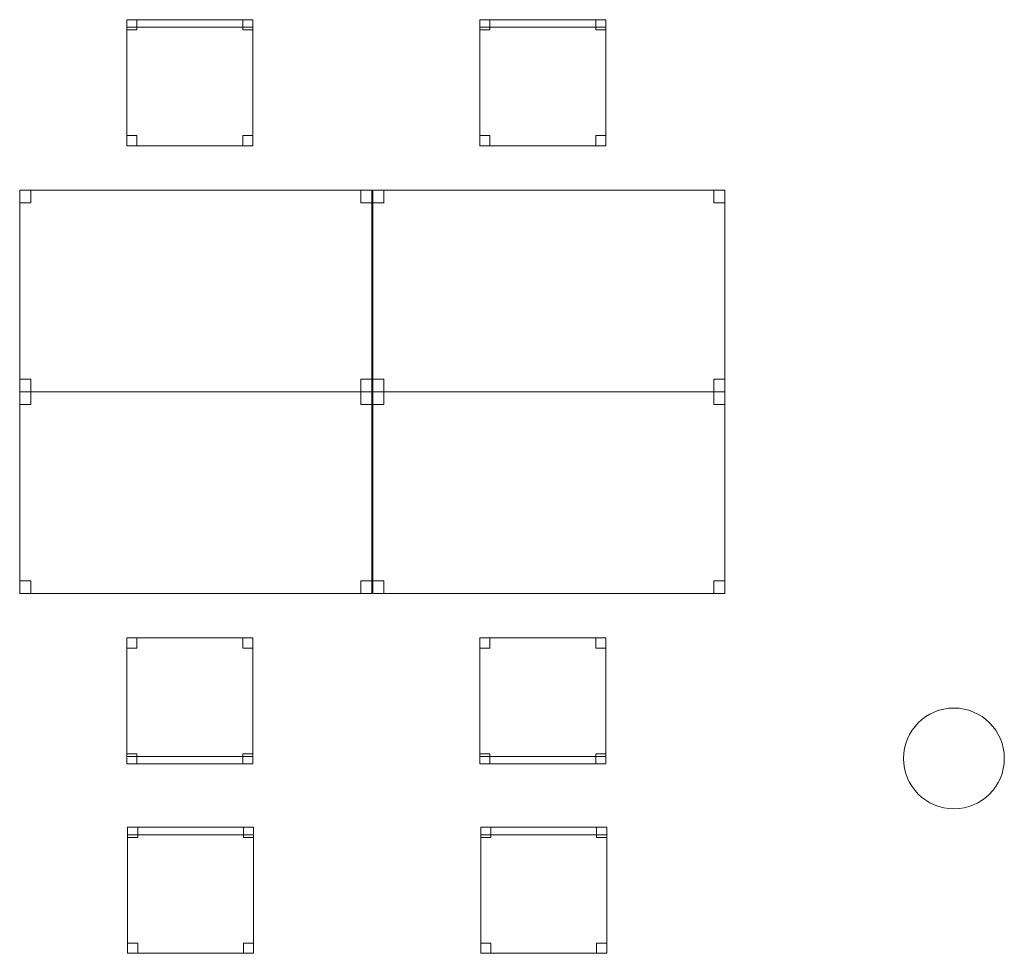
# Model space of a CAD drawing. Header units: metres. Extents: x 397.7 to 427.5, y 12.7 to 28.4.
# Tile 116 of 122: x 417.3 to 421.2, y 17 to 20.7. Entities that reach past the tile are written whole.
import ezdxf

# ---------------------------------------------------------------- set-up
doc = ezdxf.new("R2010")
doc.units = ezdxf.units.M
for name, color, linetype, lineweight in [('02_MOBILIARIO', 7, 'Continuous', 18), ('A-COLS-____-MCUT', 7, 'Continuous', 18), ('A-COLS-____-OTLN', 7, 'Continuous', 18), ('A-DETL-____-MBND', 7, 'Continuous', 18)]:
    doc.layers.add(name, color=color, linetype=linetype, lineweight=lineweight)

# ---------------------------------------------------------------- blocks, each defined once
blk = doc.blocks.new('Family - Taula 140X80_P5-151239-08_CLI_AIGUA_P5')
at = {"layer": 'A-DETL-____-MBND', "color": 253, "true_color": 0xaaaaaa}
for p, q in [((0, 0.8001), (0.0437, 0.8001)), ((0, 0.7501), (0, 0.8001)), ((0.0437, 0.8001), (0, 0.8001)), ((0, 0.8001), (0, 0.7501)), ((0, 0.8001), (1.3973, 0.8001)), ((0, 0), (0, 0.8001)), ((1.3973, 0.8001), (0, 0.8001)), ((0, 0.8001), (0, 0)), ((0.0437, 0.8001), (0.0437, 0.7501)), ((0.0437, 0.7501), (0.0437, 0.8001)), ((1.3536, 0.8001), (1.3973, 0.8001)), ((1.3536, 0.7501), (1.3536, 0.8001)), ((1.3973, 0.8001), (1.3536, 0.8001)), ((1.3536, 0.8001), (1.3536, 0.7501)), ((1.3973, 0.8001), (1.3973, 0.7501)), ((1.3973, 0.7501), (1.3973, 0.8001)), ((1.3973, 0.8001), (1.3973, 0)), ((1.3973, 0), (1.3973, 0.8001)), ((0.0437, 0.7501), (0, 0.7501)), ((0, 0.7501), (0.0437, 0.7501)), ((1.3973, 0.7501), (1.3536, 0.7501)), ((1.3536, 0.7501), (1.3973, 0.7501)), ((0, 0.05), (0.0437, 0.05)), ((0, 0), (0, 0.05)), ((0.0437, 0.05), (0, 0.05)), ((0, 0.05), (0, 0)), ((0.0437, 0.05), (0.0437, 0)), ((0.0437, 0), (0.0437, 0.05)), ((1.3536, 0.05), (1.3973, 0.05)), ((1.3536, 0), (1.3536, 0.05)), ((1.3973, 0.05), (1.3536, 0.05)), ((1.3536, 0.05), (1.3536, 0)), ((1.3973, 0.05), (1.3973, 0)), ((1.3973, 0), (1.3973, 0.05)), ((0, 0), (1.3973, 0)), ((0.0437, 0), (0, 0)), ((0, 0), (0.0437, 0)), ((1.3973, 0), (1.3536, 0)), ((1.3536, 0), (1.3973, 0)), ((1.3973, 0), (0, 0))]:
    blk.add_line(p, q, dxfattribs=at)
blk = doc.blocks.new('Family - Cadira d_Oficina_P5-151253-08_CLI_AIGUA_P5')
at = {"layer": 'A-DETL-____-MBND', "color": 253, "true_color": 0xaaaaaa}
for p, q in [((0, 0.47), (0, 0.5)), ((0, 0.5), (0.5, 0.5)), ((0, 0.5), (0, 0.47)), ((0.5, 0.5), (0, 0.5)), ((0, 0), (0, 0.5)), ((0, 0.5), (0.5, 0.5)), ((0.5, 0.5), (0, 0.5)), ((0, 0.5), (0, 0)), ((0, 0.46), (0, 0.5)), ((0, 0.5), (0.04, 0.5)), ((0, 0.5), (0, 0.46)), ((0.04, 0.5), (0, 0.5)), ((0.5, 0.47), (0, 0.47)), ((0, 0.47), (0.5, 0.47)), ((0.04, 0.5), (0.04, 0.46)), ((0.04, 0.46), (0.04, 0.5)), ((0.46, 0.46), (0.46, 0.5)), ((0.46, 0.5), (0.5, 0.5)), ((0.46, 0.5), (0.46, 0.46)), ((0.5, 0.5), (0.46, 0.5)), ((0.5, 0.5), (0.5, 0.47)), ((0.5, 0.47), (0.5, 0.5)), ((0.5, 0.5), (0.5, 0)), ((0.5, 0), (0.5, 0.5)), ((0.5, 0.5), (0.5, 0.46)), ((0.5, 0.46), (0.5, 0.5)), ((0.04, 0.46), (0, 0.46)), ((0, 0.46), (0.04, 0.46)), ((0.5, 0.46), (0.46, 0.46)), ((0.46, 0.46), (0.5, 0.46)), ((0, 0), (0, 0.04)), ((0, 0.04), (0.04, 0.04)), ((0, 0.04), (0, 0)), ((0.04, 0.04), (0, 0.04)), ((0.04, 0.04), (0.04, 0)), ((0.04, 0), (0.04, 0.04)), ((0.46, 0), (0.46, 0.04)), ((0.46, 0.04), (0.5, 0.04)), ((0.46, 0.04), (0.46, 0)), ((0.5, 0.04), (0.46, 0.04)), ((0.5, 0.04), (0.5, 0)), ((0.5, 0), (0.5, 0.04)), ((0.5, 0), (0, 0)), ((0.04, 0), (0, 0)), ((0, 0), (0.04, 0)), ((0.5, 0), (0.46, 0)), ((0.46, 0), (0.5, 0)), ((0, 0), (0.5, 0))]:
    blk.add_line(p, q, dxfattribs=at)
blk = doc.blocks.new('Family - Cadira d_Oficina_P5-151331-08_CLI_AIGUA_P5')
at = {"layer": 'A-DETL-____-MBND', "color": 253, "true_color": 0xaaaaaa}
for p, q in [((0, 0.46), (0, 0.5)), ((0, 0.5), (0.04, 0.5)), ((0, 0.5), (0, 0.46)), ((0.04, 0.5), (0, 0.5)), ((0, 0.47), (0, 0.5)), ((0, 0.5), (0.5, 0.5)), ((0, 0.5), (0, 0.47)), ((0.5, 0.5), (0, 0.5)), ((0, 0), (0, 0.5)), ((0, 0.5), (0.5, 0.5)), ((0.5, 0.5), (0, 0.5)), ((0, 0.5), (0, 0)), ((0.5, 0.47), (0, 0.47)), ((0, 0.47), (0.5, 0.47)), ((0.04, 0.5), (0.04, 0.46)), ((0.04, 0.46), (0.04, 0.5)), ((0.46, 0.46), (0.46, 0.5)), ((0.46, 0.5), (0.5, 0.5)), ((0.46, 0.5), (0.46, 0.46)), ((0.5, 0.5), (0.46, 0.5)), ((0.5, 0.5), (0.5, 0.47)), ((0.5, 0.47), (0.5, 0.5)), ((0.5, 0.5), (0.5, 0)), ((0.5, 0), (0.5, 0.5)), ((0.5, 0.5), (0.5, 0.46)), ((0.5, 0.46), (0.5, 0.5)), ((0.04, 0.46), (0, 0.46)), ((0, 0.46), (0.04, 0.46)), ((0.5, 0.46), (0.46, 0.46)), ((0.46, 0.46), (0.5, 0.46)), ((0, 0), (0, 0.04)), ((0, 0.04), (0.04, 0.04)), ((0, 0.04), (0, 0)), ((0.04, 0.04), (0, 0.04)), ((0.04, 0.04), (0.04, 0)), ((0.04, 0), (0.04, 0.04)), ((0.46, 0), (0.46, 0.04)), ((0.46, 0.04), (0.5, 0.04)), ((0.46, 0.04), (0.46, 0)), ((0.5, 0.04), (0.46, 0.04)), ((0.5, 0.04), (0.5, 0)), ((0.5, 0), (0.5, 0.04)), ((0.04, 0), (0, 0)), ((0, 0), (0.04, 0)), ((0.5, 0), (0, 0)), ((0.5, 0), (0.46, 0)), ((0.46, 0), (0.5, 0)), ((0, 0), (0.5, 0))]:
    blk.add_line(p, q, dxfattribs=at)
blk = doc.blocks.new('Family - Taula 140X80_P5-151336-08_CLI_AIGUA_P5')
at = {"layer": 'A-DETL-____-MBND', "color": 253, "true_color": 0xaaaaaa}
for p, q in [((0, 0), (0, 0.8001)), ((0, 0.8001), (1.3973, 0.8001)), ((1.3973, 0.8001), (0, 0.8001)), ((0, 0.8001), (0, 0)), ((0, 0.7501), (0, 0.8001)), ((0, 0.8001), (0.0437, 0.8001)), ((0.0437, 0.8001), (0, 0.8001)), ((0, 0.8001), (0, 0.7501)), ((0.0437, 0.8001), (0.0437, 0.7501)), ((0.0437, 0.7501), (0.0437, 0.8001)), ((1.3536, 0.7501), (1.3536, 0.8001)), ((1.3536, 0.8001), (1.3973, 0.8001)), ((1.3973, 0.8001), (1.3536, 0.8001)), ((1.3536, 0.8001), (1.3536, 0.7501)), ((1.3973, 0.8001), (1.3973, 0)), ((1.3973, 0), (1.3973, 0.8001)), ((1.3973, 0.8001), (1.3973, 0.7501)), ((1.3973, 0.7501), (1.3973, 0.8001)), ((0.0437, 0.7501), (0, 0.7501)), ((0, 0.7501), (0.0437, 0.7501)), ((1.3973, 0.7501), (1.3536, 0.7501)), ((1.3536, 0.7501), (1.3973, 0.7501)), ((0, 0), (0, 0.05)), ((0, 0.05), (0.0437, 0.05)), ((0.0437, 0.05), (0, 0.05)), ((0, 0.05), (0, 0)), ((0.0437, 0.05), (0.0437, 0)), ((0.0437, 0), (0.0437, 0.05)), ((1.3536, 0), (1.3536, 0.05)), ((1.3536, 0.05), (1.3973, 0.05)), ((1.3973, 0.05), (1.3536, 0.05)), ((1.3536, 0.05), (1.3536, 0)), ((1.3973, 0.05), (1.3973, 0)), ((1.3973, 0), (1.3973, 0.05)), ((1.3973, 0), (0, 0)), ((0, 0), (1.3973, 0)), ((0.0437, 0), (0, 0)), ((0, 0), (0.0437, 0)), ((1.3973, 0), (1.3536, 0)), ((1.3536, 0), (1.3973, 0))]:
    blk.add_line(p, q, dxfattribs=at)
blk = doc.blocks.new('Family - Cadira d_Oficina_P5-151422-08_CLI_AIGUA_P5')
at = {"layer": 'A-DETL-____-MBND', "color": 253, "true_color": 0xaaaaaa}
for p, q in [((0, 0), (0, 0.5)), ((0, 0.5), (0.5, 0.5)), ((0.5, 0.5), (0, 0.5)), ((0, 0.5), (0, 0)), ((0, 0.46), (0, 0.5)), ((0, 0.5), (0.04, 0.5)), ((0, 0.5), (0, 0.46)), ((0.04, 0.5), (0, 0.5)), ((0, 0.47), (0, 0.5)), ((0, 0.5), (0.5, 0.5)), ((0, 0.5), (0, 0.47)), ((0.5, 0.5), (0, 0.5)), ((0.5, 0.47), (0, 0.47)), ((0, 0.47), (0.5, 0.47)), ((0.04, 0.5), (0.04, 0.46)), ((0.04, 0.46), (0.04, 0.5)), ((0.46, 0.46), (0.46, 0.5)), ((0.46, 0.5), (0.5, 0.5)), ((0.46, 0.5), (0.46, 0.46)), ((0.5, 0.5), (0.46, 0.5)), ((0.5, 0.5), (0.5, 0)), ((0.5, 0), (0.5, 0.5)), ((0.5, 0.5), (0.5, 0.46)), ((0.5, 0.46), (0.5, 0.5)), ((0.5, 0.5), (0.5, 0.47)), ((0.5, 0.47), (0.5, 0.5)), ((0.04, 0.46), (0, 0.46)), ((0, 0.46), (0.04, 0.46)), ((0.5, 0.46), (0.46, 0.46)), ((0.46, 0.46), (0.5, 0.46)), ((0, 0), (0, 0.04)), ((0, 0.04), (0.04, 0.04)), ((0, 0.04), (0, 0)), ((0.04, 0.04), (0, 0.04)), ((0.04, 0.04), (0.04, 0)), ((0.04, 0), (0.04, 0.04)), ((0.46, 0), (0.46, 0.04)), ((0.46, 0.04), (0.5, 0.04)), ((0.46, 0.04), (0.46, 0)), ((0.5, 0.04), (0.46, 0.04)), ((0.5, 0.04), (0.5, 0)), ((0.5, 0), (0.5, 0.04)), ((0.5, 0), (0, 0)), ((0.04, 0), (0, 0)), ((0, 0), (0.04, 0)), ((0.5, 0), (0.46, 0)), ((0.46, 0), (0.5, 0)), ((0, 0), (0.5, 0))]:
    blk.add_line(p, q, dxfattribs=at)
blk = doc.blocks.new('Family - Cadira d_Oficina_P5-151493-08_CLI_AIGUA_P5')
at = {"layer": 'A-DETL-____-MBND', "color": 253, "true_color": 0xaaaaaa}
for p, q in [((0, 0.5), (0.04, 0.5)), ((0, 0.46), (0, 0.5)), ((0.04, 0.5), (0, 0.5)), ((0, 0.5), (0, 0.46)), ((0, 0), (0, 0.5)), ((0, 0.5), (0.5, 0.5)), ((0, 0.5), (0, 0)), ((0.5, 0.5), (0, 0.5)), ((0.04, 0.5), (0.04, 0.46)), ((0.04, 0.46), (0.04, 0.5)), ((0.46, 0.5), (0.5, 0.5)), ((0.46, 0.46), (0.46, 0.5)), ((0.5, 0.5), (0.46, 0.5)), ((0.46, 0.5), (0.46, 0.46)), ((0.5, 0.5), (0.5, 0)), ((0.5, 0), (0.5, 0.5)), ((0.5, 0.5), (0.5, 0.46)), ((0.5, 0.46), (0.5, 0.5)), ((0.04, 0.46), (0, 0.46)), ((0, 0.46), (0.04, 0.46)), ((0.5, 0.46), (0.46, 0.46)), ((0.46, 0.46), (0.5, 0.46)), ((0, 0.04), (0.04, 0.04)), ((0, 0), (0, 0.04)), ((0.04, 0.04), (0, 0.04)), ((0, 0.04), (0, 0)), ((0.04, 0.04), (0.04, 0)), ((0.04, 0), (0.04, 0.04)), ((0.46, 0.04), (0.5, 0.04)), ((0.46, 0), (0.46, 0.04)), ((0.5, 0.04), (0.46, 0.04)), ((0.46, 0.04), (0.46, 0)), ((0.5, 0.04), (0.5, 0)), ((0.5, 0), (0.5, 0.04)), ((0, 0.03), (0.5, 0.03)), ((0, 0), (0, 0.03)), ((0.5, 0.03), (0, 0.03)), ((0, 0.03), (0, 0)), ((0.04, 0), (0, 0)), ((0, 0), (0.04, 0)), ((0.5, 0), (0, 0)), ((0, 0), (0.5, 0)), ((0.5, 0), (0, 0)), ((0.5, 0.03), (0.5, 0)), ((0.5, 0), (0.5, 0.03)), ((0, 0), (0.5, 0)), ((0.5, 0), (0.46, 0)), ((0.46, 0), (0.5, 0))]:
    blk.add_line(p, q, dxfattribs=at)
blk = doc.blocks.new('Family - Pilar P5-151517-08_CLI_AIGUA_P5')
at = {"layer": 'A-COLS-____-MCUT', "color": 253, "true_color": 0xaaaaaa}
for start, end in [(360, 180), (180, 360)]:
    blk.add_arc((0.2, 0.2), 0.2, start, end, dxfattribs=at)
at = {"layer": 'A-COLS-____-OTLN', "color": 253, "true_color": 0xaaaaaa}
for start, end in [(360, 180), (180, 360)]:
    blk.add_arc((0.2, 0.2), 0.2, start, end, dxfattribs=at)
blk = doc.blocks.new('Family - Taula 140X80_P5-151527-08_CLI_AIGUA_P5')
at = {"layer": 'A-DETL-____-MBND', "color": 253, "true_color": 0xaaaaaa}
for p, q in [((0, 0.8001), (1.3973, 0.8001)), ((0, 0), (0, 0.8001)), ((1.3973, 0.8001), (0, 0.8001)), ((0, 0.8001), (0, 0)), ((0, 0.8001), (0.0437, 0.8001)), ((0, 0.7501), (0, 0.8001)), ((0.0437, 0.8001), (0, 0.8001)), ((0, 0.8001), (0, 0.7501)), ((0.0437, 0.8001), (0.0437, 0.7501)), ((0.0437, 0.7501), (0.0437, 0.8001)), ((1.3536, 0.8001), (1.3973, 0.8001)), ((1.3536, 0.7501), (1.3536, 0.8001)), ((1.3973, 0.8001), (1.3536, 0.8001)), ((1.3536, 0.8001), (1.3536, 0.7501)), ((1.3973, 0.8001), (1.3973, 0.7501)), ((1.3973, 0.7501), (1.3973, 0.8001)), ((1.3973, 0.8001), (1.3973, 0)), ((1.3973, 0), (1.3973, 0.8001)), ((0.0437, 0.7501), (0, 0.7501)), ((0, 0.7501), (0.0437, 0.7501)), ((1.3973, 0.7501), (1.3536, 0.7501)), ((1.3536, 0.7501), (1.3973, 0.7501)), ((0, 0.05), (0.0437, 0.05)), ((0, 0), (0, 0.05)), ((0.0437, 0.05), (0, 0.05)), ((0, 0.05), (0, 0)), ((0.0437, 0.05), (0.0437, 0)), ((0.0437, 0), (0.0437, 0.05)), ((1.3536, 0.05), (1.3973, 0.05)), ((1.3536, 0), (1.3536, 0.05)), ((1.3973, 0.05), (1.3536, 0.05)), ((1.3536, 0.05), (1.3536, 0)), ((1.3973, 0.05), (1.3973, 0)), ((1.3973, 0), (1.3973, 0.05)), ((0.0437, 0), (0, 0)), ((0, 0), (0.0437, 0)), ((0, 0), (1.3973, 0)), ((1.3973, 0), (1.3536, 0)), ((1.3536, 0), (1.3973, 0)), ((1.3973, 0), (0, 0))]:
    blk.add_line(p, q, dxfattribs=at)
blk = doc.blocks.new('Family - Cadira d_Oficina_P5-151664-08_CLI_AIGUA_P5')
at = {"layer": 'A-DETL-____-MBND', "color": 253, "true_color": 0xaaaaaa}
for p, q in [((0, 0.46), (0, 0.5)), ((0, 0.5), (0.04, 0.5)), ((0, 0.5), (0, 0.46)), ((0.04, 0.5), (0, 0.5)), ((0, 0.47), (0, 0.5)), ((0, 0.5), (0.5, 0.5)), ((0, 0.5), (0, 0.47)), ((0.5, 0.5), (0, 0.5)), ((0, 0), (0, 0.5)), ((0, 0.5), (0.5, 0.5)), ((0.5, 0.5), (0, 0.5)), ((0, 0.5), (0, 0)), ((0.5, 0.47), (0, 0.47)), ((0, 0.47), (0.5, 0.47)), ((0.04, 0.5), (0.04, 0.46)), ((0.04, 0.46), (0.04, 0.5)), ((0.46, 0.46), (0.46, 0.5)), ((0.46, 0.5), (0.5, 0.5)), ((0.46, 0.5), (0.46, 0.46)), ((0.5, 0.5), (0.46, 0.5)), ((0.5, 0.5), (0.5, 0.47)), ((0.5, 0.47), (0.5, 0.5)), ((0.5, 0.5), (0.5, 0.46)), ((0.5, 0.46), (0.5, 0.5)), ((0.5, 0.5), (0.5, 0)), ((0.5, 0), (0.5, 0.5)), ((0.04, 0.46), (0, 0.46)), ((0, 0.46), (0.04, 0.46)), ((0.5, 0.46), (0.46, 0.46)), ((0.46, 0.46), (0.5, 0.46)), ((0, 0), (0, 0.04)), ((0, 0.04), (0.04, 0.04)), ((0, 0.04), (0, 0)), ((0.04, 0.04), (0, 0.04)), ((0.04, 0.04), (0.04, 0)), ((0.04, 0), (0.04, 0.04)), ((0.46, 0), (0.46, 0.04)), ((0.46, 0.04), (0.5, 0.04)), ((0.46, 0.04), (0.46, 0)), ((0.5, 0.04), (0.46, 0.04)), ((0.5, 0.04), (0.5, 0)), ((0.5, 0), (0.5, 0.04)), ((0.5, 0), (0, 0)), ((0.04, 0), (0, 0)), ((0, 0), (0.04, 0)), ((0.5, 0), (0.46, 0)), ((0.46, 0), (0.5, 0)), ((0, 0), (0.5, 0))]:
    blk.add_line(p, q, dxfattribs=at)
blk = doc.blocks.new('Family - Taula 140X80_P5-151694-08_CLI_AIGUA_P5')
at = {"layer": 'A-DETL-____-MBND', "color": 253, "true_color": 0xaaaaaa}
for p, q in [((0, 0.7501), (0, 0.8001)), ((0, 0.8001), (0.0437, 0.8001)), ((0.0437, 0.8001), (0, 0.8001)), ((0, 0.8001), (0, 0.7501)), ((0, 0), (0, 0.8001)), ((0, 0.8001), (1.3973, 0.8001)), ((1.3973, 0.8001), (0, 0.8001)), ((0, 0.8001), (0, 0)), ((0.0437, 0.8001), (0.0437, 0.7501)), ((0.0437, 0.7501), (0.0437, 0.8001)), ((1.3536, 0.7501), (1.3536, 0.8001)), ((1.3536, 0.8001), (1.3973, 0.8001)), ((1.3973, 0.8001), (1.3536, 0.8001)), ((1.3536, 0.8001), (1.3536, 0.7501)), ((1.3973, 0.8001), (1.3973, 0.7501)), ((1.3973, 0.7501), (1.3973, 0.8001)), ((1.3973, 0.8001), (1.3973, 0)), ((1.3973, 0), (1.3973, 0.8001)), ((0.0437, 0.7501), (0, 0.7501)), ((0, 0.7501), (0.0437, 0.7501)), ((1.3973, 0.7501), (1.3536, 0.7501)), ((1.3536, 0.7501), (1.3973, 0.7501)), ((0, 0), (0, 0.05)), ((0, 0.05), (0.0437, 0.05)), ((0.0437, 0.05), (0, 0.05)), ((0, 0.05), (0, 0)), ((0.0437, 0.05), (0.0437, 0)), ((0.0437, 0), (0.0437, 0.05)), ((1.3536, 0), (1.3536, 0.05)), ((1.3536, 0.05), (1.3973, 0.05)), ((1.3973, 0.05), (1.3536, 0.05)), ((1.3536, 0.05), (1.3536, 0)), ((1.3973, 0.05), (1.3973, 0)), ((1.3973, 0), (1.3973, 0.05)), ((0.0437, 0), (0, 0)), ((0, 0), (0.0437, 0)), ((1.3973, 0), (0, 0)), ((0, 0), (1.3973, 0)), ((1.3973, 0), (1.3536, 0)), ((1.3536, 0), (1.3973, 0))]:
    blk.add_line(p, q, dxfattribs=at)
blk = doc.blocks.new('Family - Cadira d_Oficina_P5-151752-08_CLI_AIGUA_P5')
at = {"layer": 'A-DETL-____-MBND', "color": 253, "true_color": 0xaaaaaa}
for p, q in [((0, 0), (0, 0.5)), ((0, 0.5), (0.5, 0.5)), ((0, 0.5), (0, 0)), ((0.5, 0.5), (0, 0.5)), ((0, 0.5), (0.04, 0.5)), ((0, 0.46), (0, 0.5)), ((0.04, 0.5), (0, 0.5)), ((0, 0.5), (0, 0.46)), ((0.04, 0.5), (0.04, 0.46)), ((0.04, 0.46), (0.04, 0.5)), ((0.46, 0.5), (0.5, 0.5)), ((0.46, 0.46), (0.46, 0.5)), ((0.5, 0.5), (0.46, 0.5)), ((0.46, 0.5), (0.46, 0.46)), ((0.5, 0.5), (0.5, 0)), ((0.5, 0), (0.5, 0.5)), ((0.5, 0.5), (0.5, 0.46)), ((0.5, 0.46), (0.5, 0.5)), ((0.04, 0.46), (0, 0.46)), ((0, 0.46), (0.04, 0.46)), ((0.5, 0.46), (0.46, 0.46)), ((0.46, 0.46), (0.5, 0.46)), ((0, 0.04), (0.04, 0.04)), ((0, 0), (0, 0.04)), ((0.04, 0.04), (0, 0.04)), ((0, 0.04), (0, 0)), ((0.04, 0.04), (0.04, 0)), ((0.04, 0), (0.04, 0.04)), ((0.46, 0.04), (0.5, 0.04)), ((0.46, 0), (0.46, 0.04)), ((0.5, 0.04), (0.46, 0.04)), ((0.46, 0.04), (0.46, 0)), ((0.5, 0.04), (0.5, 0)), ((0.5, 0), (0.5, 0.04)), ((0, 0.03), (0.5, 0.03)), ((0, 0), (0, 0.03)), ((0.5, 0.03), (0, 0.03)), ((0, 0.03), (0, 0)), ((0.04, 0), (0, 0)), ((0, 0), (0.04, 0)), ((0.5, 0), (0, 0)), ((0, 0), (0.5, 0)), ((0.5, 0), (0, 0)), ((0.5, 0.03), (0.5, 0)), ((0.5, 0), (0.5, 0.03)), ((0, 0), (0.5, 0)), ((0.5, 0), (0.46, 0)), ((0.46, 0), (0.5, 0))]:
    blk.add_line(p, q, dxfattribs=at)
blk = doc.blocks.new('LONDR55-XX_ZZ-ARQ-CAA-M3D-Londres55_ifc-1-08_CLI_AIGUA_P5')
at = {"layer": '02_MOBILIARIO', "color": 253, "lineweight": 18, "true_color": 0xaaaaaa}
for name, p in [('Family - Cadira d_Oficina_P5-151422-08_CLI_AIGUA_P5', (417.7096, 20.231)), ('Family - Cadira d_Oficina_P5-151664-08_CLI_AIGUA_P5', (419.1108, 20.231)), ('Family - Taula 140X80_P5-151239-08_CLI_AIGUA_P5', (417.2846, 19.2543)), ('Family - Taula 140X80_P5-151527-08_CLI_AIGUA_P5', (418.6858, 19.2543)), ('Family - Taula 140X80_P5-151336-08_CLI_AIGUA_P5', (417.2846, 18.4542)), ('Family - Taula 140X80_P5-151694-08_CLI_AIGUA_P5', (418.6858, 18.4542)), ('Family - Cadira d_Oficina_P5-151493-08_CLI_AIGUA_P5', (417.7096, 17.7775)), ('Family - Cadira d_Oficina_P5-151752-08_CLI_AIGUA_P5', (419.1108, 17.7775)), ('Family - Cadira d_Oficina_P5-151331-08_CLI_AIGUA_P5', (417.7129, 17.0263)), ('Family - Cadira d_Oficina_P5-151253-08_CLI_AIGUA_P5', (419.1141, 17.0263))]:
    blk.add_blockref(name, p, dxfattribs=at)
at = {"layer": 'A-COLS-____-OTLN', "color": 253, "lineweight": 18, "true_color": 0xaaaaaa}
blk.add_blockref('Family - Pilar P5-151517-08_CLI_AIGUA_P5', (420.792, 17.5995), dxfattribs=at)

msp = doc.modelspace()

# ---------------------------------------------------------------- block references
at = {"lineweight": 5}
msp.add_blockref('LONDR55-XX_ZZ-ARQ-CAA-M3D-Londres55_ifc-1-08_CLI_AIGUA_P5', (0, 0), dxfattribs=at)

doc.saveas('drawing.dxf')
